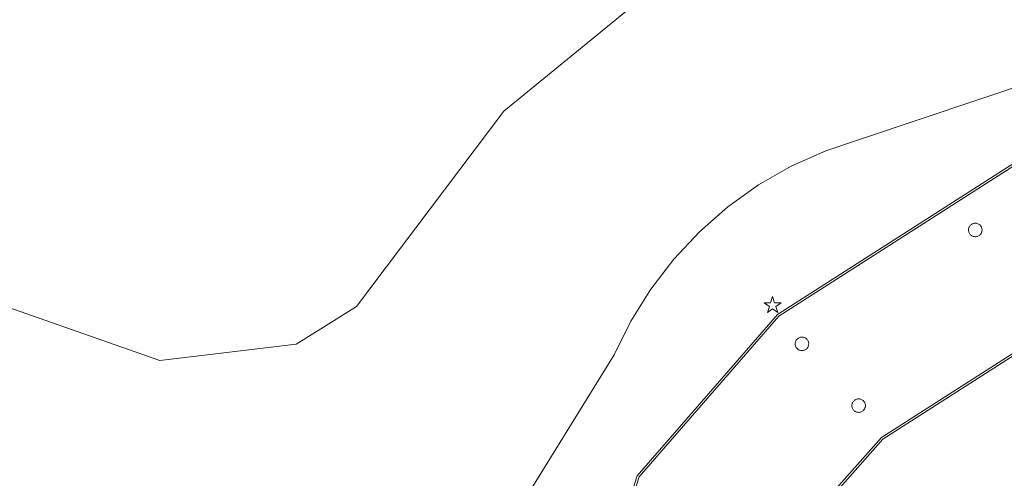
# Model space of a CAD drawing. Header units: metres. Extents: x 105376 to 107446, y 444190 to 447356.
# Tile 84 of 90: x 107252 to 107280, y 446251 to 446264. Entities that reach past the tile are written whole.
import ezdxf

# ---------------------------------------------------------------- set-up
doc = ezdxf.new("R2010")
doc.units = ezdxf.units.M
doc.header["$MEASUREMENT"] = 0
for name, color, linetype, lineweight in [('begroeid terreindeel kenmerkpunt', 3, 'Continuous', 0), ('onbegroeid terreindeel vlak', 5, 'Continuous', 0), ('overbruggingsdeel plus 1 vlak', 4, 'Continuous', 0), ('overbruggingsdeel vlak', 4, 'Continuous', 0), ('s_lantaarnpaal_lichtmast', 7, 'Continuous', 0), ('waterdeel vlak', 4, 'Continuous', 0), ('wegdeel plus 1 vlak', 2, 'Continuous', 0), ('weginrichtingselement lijn', 5, 'Continuous', 0)]:
    doc.layers.add(name, color=color, linetype=linetype, lineweight=lineweight)

msp = doc.modelspace()

# ---------------------------------------------------------------- linework, layer by layer
at = {"layer": 'begroeid terreindeel kenmerkpunt', "flags": 128}
for points in [[(107264.284, 446224.727), (107264.699, 446230.414), (107265.217, 446232.747), (107267.736, 446244.104), (107268.04, 446245.475), (107269.798, 446251.019), (107273.736, 446255.537), (107288.547, 446265.017), (107298.967, 446271.686)], [(107288.547, 446265.017), (107273.736, 446255.537), (107269.798, 446251.019), (107268.04, 446245.475), (107267.736, 446244.104), (107265.217, 446232.747), (107264.699, 446230.414), (107264.284, 446224.727)], [(107266.25, 446249.853), (107269.097, 446254.447), (107269.566, 446255.4), (107270.127, 446256.302), (107270.775, 446257.145), (107271.502, 446257.919), (107272.302, 446258.618), (107273.167, 446259.234), (107274.089, 446259.763), (107275.058, 446260.197), (107276.066, 446260.534), (107280.996, 446262.181)]]:
    msp.add_lwpolyline(points, dxfattribs=at)
for points in [[(107279.177, 446258.132), (107279.161, 446258.122), (107279.146, 446258.11), (107279.133, 446258.097), (107279.121, 446258.082), (107279.11, 446258.067), (107279.101, 446258.05), (107279.093, 446258.032), (107279.088, 446258.014), (107279.084, 446257.996), (107279.082, 446257.977), (107279.082, 446257.958), (107279.084, 446257.939), (107279.088, 446257.921), (107279.093, 446257.903), (107279.101, 446257.885), (107279.11, 446257.868), (107279.121, 446257.853), (107279.133, 446257.838), (107279.146, 446257.825), (107279.161, 446257.813), (107279.177, 446257.803), (107279.194, 446257.794), (107279.212, 446257.787), (107279.231, 446257.782), (107279.25, 446257.779), (107279.27, 446257.778), (107279.289, 446257.778), (107279.308, 446257.781), (107279.327, 446257.786), (107279.345, 446257.792), (107279.363, 446257.801), (107279.379, 446257.811), (107279.395, 446257.822), (107279.409, 446257.836), (107279.422, 446257.85), (107279.433, 446257.866), (107279.442, 446257.883), (107279.45, 446257.901), (107279.456, 446257.919), (107279.46, 446257.938), (107279.462, 446257.958), (107279.462, 446257.977), (107279.46, 446257.997), (107279.456, 446258.016), (107279.45, 446258.034), (107279.442, 446258.052), (107279.433, 446258.069), (107279.422, 446258.085), (107279.409, 446258.099), (107279.395, 446258.113), (107279.379, 446258.124), (107279.363, 446258.134), (107279.345, 446258.143), (107279.327, 446258.149), (107279.308, 446258.154), (107279.289, 446258.157), (107279.27, 446258.157), (107279.25, 446258.156), (107279.231, 446258.153), (107279.212, 446258.148), (107279.194, 446258.141)], [(107274.294, 446254.925), (107274.278, 446254.915), (107274.263, 446254.903), (107274.25, 446254.89), (107274.238, 446254.875), (107274.227, 446254.86), (107274.218, 446254.843), (107274.21, 446254.825), (107274.205, 446254.807), (107274.201, 446254.789), (107274.199, 446254.77), (107274.199, 446254.751), (107274.201, 446254.732), (107274.205, 446254.714), (107274.21, 446254.696), (107274.218, 446254.678), (107274.227, 446254.661), (107274.238, 446254.646), (107274.25, 446254.631), (107274.263, 446254.618), (107274.278, 446254.606), (107274.294, 446254.596), (107274.311, 446254.587), (107274.329, 446254.58), (107274.348, 446254.575), (107274.367, 446254.572), (107274.387, 446254.571), (107274.406, 446254.571), (107274.425, 446254.574), (107274.444, 446254.579), (107274.462, 446254.585), (107274.48, 446254.594), (107274.496, 446254.604), (107274.512, 446254.615), (107274.526, 446254.629), (107274.539, 446254.643), (107274.55, 446254.659), (107274.559, 446254.676), (107274.567, 446254.694), (107274.573, 446254.712), (107274.577, 446254.731), (107274.579, 446254.751), (107274.579, 446254.77), (107274.577, 446254.79), (107274.573, 446254.809), (107274.567, 446254.827), (107274.559, 446254.845), (107274.55, 446254.862), (107274.539, 446254.878), (107274.526, 446254.892), (107274.512, 446254.906), (107274.496, 446254.917), (107274.48, 446254.927), (107274.462, 446254.936), (107274.444, 446254.942), (107274.425, 446254.947), (107274.406, 446254.95), (107274.387, 446254.95), (107274.367, 446254.949), (107274.348, 446254.946), (107274.329, 446254.941), (107274.311, 446254.934)], [(107275.891, 446252.857), (107275.908, 446252.848), (107275.926, 446252.841), (107275.945, 446252.836), (107275.964, 446252.833), (107275.984, 446252.832), (107276.003, 446252.832), (107276.022, 446252.835), (107276.041, 446252.84), (107276.059, 446252.846), (107276.077, 446252.855), (107276.093, 446252.865), (107276.109, 446252.876), (107276.123, 446252.89), (107276.136, 446252.904), (107276.147, 446252.92), (107276.156, 446252.937), (107276.164, 446252.955), (107276.17, 446252.973), (107276.174, 446252.992), (107276.176, 446253.012), (107276.176, 446253.031), (107276.174, 446253.051), (107276.17, 446253.07), (107276.164, 446253.088), (107276.156, 446253.106), (107276.147, 446253.123), (107276.136, 446253.139), (107276.123, 446253.153), (107276.109, 446253.167), (107276.093, 446253.178), (107276.077, 446253.188), (107276.059, 446253.197), (107276.041, 446253.203), (107276.022, 446253.208), (107276.003, 446253.211), (107275.984, 446253.211), (107275.964, 446253.21), (107275.945, 446253.207), (107275.926, 446253.202), (107275.908, 446253.195), (107275.891, 446253.186), (107275.875, 446253.176), (107275.86, 446253.164), (107275.847, 446253.151), (107275.835, 446253.136), (107275.824, 446253.121), (107275.815, 446253.104), (107275.807, 446253.086), (107275.802, 446253.068), (107275.798, 446253.05), (107275.796, 446253.031), (107275.796, 446253.012), (107275.798, 446252.993), (107275.802, 446252.975), (107275.807, 446252.957), (107275.815, 446252.939), (107275.824, 446252.922), (107275.835, 446252.907), (107275.847, 446252.892), (107275.86, 446252.879), (107275.875, 446252.867)]]:
    msp.add_lwpolyline(points, close=True, dxfattribs=at)
at = {"layer": 'onbegroeid terreindeel vlak', "flags": 128}
msp.add_lwpolyline([(107269.991, 446264.586), (107265.994, 446261.309), (107261.842, 446255.812), (107260.761, 446255.14), (107260.14, 446254.754), (107256.297, 446254.289), (107239.8, 446260.076)], dxfattribs=at)
at = {"layer": 'overbruggingsdeel plus 1 vlak', "flags": 128}
msp.add_lwpolyline([(107264.284, 446224.727), (107264.703, 446230.432), (107268.04, 446245.475), (107269.798, 446251.019), (107273.736, 446255.537), (107298.967, 446271.686), (107319.194, 446284.683), (107320.022, 446284.921), (107324.977, 446286.347), (107324.981, 446286.278), (107325.249, 446281.759), (107321.072, 446280.57), (107294.66, 446263.661), (107276.631, 446252.121), (107273.692, 446248.818), (107272.359, 446244.332), (107269.124, 446229.758), (107268.707, 446225.349)], dxfattribs=at)
msp.add_lwpolyline([(107264.284, 446224.727), (107264.703, 446230.432), (107268.04, 446245.475), (107269.798, 446251.019), (107273.736, 446255.537), (107298.967, 446271.686), (107319.194, 446284.683), (107320.022, 446284.921), (107324.977, 446286.347), (107324.981, 446286.278), (107325.249, 446281.759), (107321.072, 446280.57), (107294.66, 446263.661), (107276.631, 446252.121), (107273.692, 446248.818), (107272.359, 446244.332), (107269.124, 446229.758), (107268.707, 446225.349)], dxfattribs=at)
at = {"layer": 'overbruggingsdeel vlak', "flags": 128}
for points in [[(107279.177, 446257.803), (107279.161, 446257.813), (107279.146, 446257.825), (107279.133, 446257.838), (107279.121, 446257.853), (107279.11, 446257.868), (107279.101, 446257.885), (107279.093, 446257.903), (107279.088, 446257.921), (107279.084, 446257.939), (107279.082, 446257.958), (107279.082, 446257.977), (107279.084, 446257.996), (107279.088, 446258.014), (107279.093, 446258.032), (107279.101, 446258.05), (107279.11, 446258.067), (107279.121, 446258.082), (107279.133, 446258.097), (107279.146, 446258.11), (107279.161, 446258.122), (107279.177, 446258.132), (107279.194, 446258.141), (107279.212, 446258.148), (107279.231, 446258.153), (107279.25, 446258.156), (107279.27, 446258.157), (107279.289, 446258.157), (107279.308, 446258.154), (107279.327, 446258.149), (107279.345, 446258.143), (107279.363, 446258.134), (107279.379, 446258.124), (107279.395, 446258.113), (107279.409, 446258.099), (107279.422, 446258.085), (107279.433, 446258.069), (107279.442, 446258.052), (107279.45, 446258.034), (107279.456, 446258.016), (107279.46, 446257.997), (107279.462, 446257.977), (107279.462, 446257.958), (107279.46, 446257.938), (107279.456, 446257.919), (107279.45, 446257.901), (107279.442, 446257.883), (107279.433, 446257.866), (107279.422, 446257.85), (107279.409, 446257.836), (107279.395, 446257.822), (107279.379, 446257.811), (107279.363, 446257.801), (107279.345, 446257.792), (107279.327, 446257.786), (107279.308, 446257.781), (107279.289, 446257.778), (107279.27, 446257.778), (107279.25, 446257.779), (107279.231, 446257.782), (107279.212, 446257.787), (107279.194, 446257.794)], [(107279.177, 446257.803), (107279.161, 446257.813), (107279.146, 446257.825), (107279.133, 446257.838), (107279.121, 446257.853), (107279.11, 446257.868), (107279.101, 446257.885), (107279.093, 446257.903), (107279.088, 446257.921), (107279.084, 446257.939), (107279.082, 446257.958), (107279.082, 446257.977), (107279.084, 446257.996), (107279.088, 446258.014), (107279.093, 446258.032), (107279.101, 446258.05), (107279.11, 446258.067), (107279.121, 446258.082), (107279.133, 446258.097), (107279.146, 446258.11), (107279.161, 446258.122), (107279.177, 446258.132), (107279.194, 446258.141), (107279.212, 446258.148), (107279.231, 446258.153), (107279.25, 446258.156), (107279.27, 446258.157), (107279.289, 446258.157), (107279.308, 446258.154), (107279.327, 446258.149), (107279.345, 446258.143), (107279.363, 446258.134), (107279.379, 446258.124), (107279.395, 446258.113), (107279.409, 446258.099), (107279.422, 446258.085), (107279.433, 446258.069), (107279.442, 446258.052), (107279.45, 446258.034), (107279.456, 446258.016), (107279.46, 446257.997), (107279.462, 446257.977), (107279.462, 446257.958), (107279.46, 446257.938), (107279.456, 446257.919), (107279.45, 446257.901), (107279.442, 446257.883), (107279.433, 446257.866), (107279.422, 446257.85), (107279.409, 446257.836), (107279.395, 446257.822), (107279.379, 446257.811), (107279.363, 446257.801), (107279.345, 446257.792), (107279.327, 446257.786), (107279.308, 446257.781), (107279.289, 446257.778), (107279.27, 446257.778), (107279.25, 446257.779), (107279.231, 446257.782), (107279.212, 446257.787), (107279.194, 446257.794)], [(107274.294, 446254.596), (107274.278, 446254.606), (107274.263, 446254.618), (107274.25, 446254.631), (107274.238, 446254.646), (107274.227, 446254.661), (107274.218, 446254.678), (107274.21, 446254.696), (107274.205, 446254.714), (107274.201, 446254.732), (107274.199, 446254.751), (107274.199, 446254.77), (107274.201, 446254.789), (107274.205, 446254.807), (107274.21, 446254.825), (107274.218, 446254.843), (107274.227, 446254.86), (107274.238, 446254.875), (107274.25, 446254.89), (107274.263, 446254.903), (107274.278, 446254.915), (107274.294, 446254.925), (107274.311, 446254.934), (107274.329, 446254.941), (107274.348, 446254.946), (107274.367, 446254.949), (107274.387, 446254.95), (107274.406, 446254.95), (107274.425, 446254.947), (107274.444, 446254.942), (107274.462, 446254.936), (107274.48, 446254.927), (107274.496, 446254.917), (107274.512, 446254.906), (107274.526, 446254.892), (107274.539, 446254.878), (107274.55, 446254.862), (107274.559, 446254.845), (107274.567, 446254.827), (107274.573, 446254.809), (107274.577, 446254.79), (107274.579, 446254.77), (107274.579, 446254.751), (107274.577, 446254.731), (107274.573, 446254.712), (107274.567, 446254.694), (107274.559, 446254.676), (107274.55, 446254.659), (107274.539, 446254.643), (107274.526, 446254.629), (107274.512, 446254.615), (107274.496, 446254.604), (107274.48, 446254.594), (107274.462, 446254.585), (107274.444, 446254.579), (107274.425, 446254.574), (107274.406, 446254.571), (107274.387, 446254.571), (107274.367, 446254.572), (107274.348, 446254.575), (107274.329, 446254.58), (107274.311, 446254.587)], [(107274.294, 446254.596), (107274.278, 446254.606), (107274.263, 446254.618), (107274.25, 446254.631), (107274.238, 446254.646), (107274.227, 446254.661), (107274.218, 446254.678), (107274.21, 446254.696), (107274.205, 446254.714), (107274.201, 446254.732), (107274.199, 446254.751), (107274.199, 446254.77), (107274.201, 446254.789), (107274.205, 446254.807), (107274.21, 446254.825), (107274.218, 446254.843), (107274.227, 446254.86), (107274.238, 446254.875), (107274.25, 446254.89), (107274.263, 446254.903), (107274.278, 446254.915), (107274.294, 446254.925), (107274.311, 446254.934), (107274.329, 446254.941), (107274.348, 446254.946), (107274.367, 446254.949), (107274.387, 446254.95), (107274.406, 446254.95), (107274.425, 446254.947), (107274.444, 446254.942), (107274.462, 446254.936), (107274.48, 446254.927), (107274.496, 446254.917), (107274.512, 446254.906), (107274.526, 446254.892), (107274.539, 446254.878), (107274.55, 446254.862), (107274.559, 446254.845), (107274.567, 446254.827), (107274.573, 446254.809), (107274.577, 446254.79), (107274.579, 446254.77), (107274.579, 446254.751), (107274.577, 446254.731), (107274.573, 446254.712), (107274.567, 446254.694), (107274.559, 446254.676), (107274.55, 446254.659), (107274.539, 446254.643), (107274.526, 446254.629), (107274.512, 446254.615), (107274.496, 446254.604), (107274.48, 446254.594), (107274.462, 446254.585), (107274.444, 446254.579), (107274.425, 446254.574), (107274.406, 446254.571), (107274.387, 446254.571), (107274.367, 446254.572), (107274.348, 446254.575), (107274.329, 446254.58), (107274.311, 446254.587)], [(107275.891, 446253.186), (107275.908, 446253.195), (107275.926, 446253.202), (107275.945, 446253.207), (107275.964, 446253.21), (107275.984, 446253.211), (107276.003, 446253.211), (107276.022, 446253.208), (107276.041, 446253.203), (107276.059, 446253.197), (107276.077, 446253.188), (107276.093, 446253.178), (107276.109, 446253.167), (107276.123, 446253.153), (107276.136, 446253.139), (107276.147, 446253.123), (107276.156, 446253.106), (107276.164, 446253.088), (107276.17, 446253.07), (107276.174, 446253.051), (107276.176, 446253.031), (107276.176, 446253.012), (107276.174, 446252.992), (107276.17, 446252.973), (107276.164, 446252.955), (107276.156, 446252.937), (107276.147, 446252.92), (107276.136, 446252.904), (107276.123, 446252.89), (107276.109, 446252.876), (107276.093, 446252.865), (107276.077, 446252.855), (107276.059, 446252.846), (107276.041, 446252.84), (107276.022, 446252.835), (107276.003, 446252.832), (107275.984, 446252.832), (107275.964, 446252.833), (107275.945, 446252.836), (107275.926, 446252.841), (107275.908, 446252.848), (107275.891, 446252.857), (107275.875, 446252.867), (107275.86, 446252.879), (107275.847, 446252.892), (107275.835, 446252.907), (107275.824, 446252.922), (107275.815, 446252.939), (107275.807, 446252.957), (107275.802, 446252.975), (107275.798, 446252.993), (107275.796, 446253.012), (107275.796, 446253.031), (107275.798, 446253.05), (107275.802, 446253.068), (107275.807, 446253.086), (107275.815, 446253.104), (107275.824, 446253.121), (107275.835, 446253.136), (107275.847, 446253.151), (107275.86, 446253.164), (107275.875, 446253.176)], [(107275.891, 446253.186), (107275.908, 446253.195), (107275.926, 446253.202), (107275.945, 446253.207), (107275.964, 446253.21), (107275.984, 446253.211), (107276.003, 446253.211), (107276.022, 446253.208), (107276.041, 446253.203), (107276.059, 446253.197), (107276.077, 446253.188), (107276.093, 446253.178), (107276.109, 446253.167), (107276.123, 446253.153), (107276.136, 446253.139), (107276.147, 446253.123), (107276.156, 446253.106), (107276.164, 446253.088), (107276.17, 446253.07), (107276.174, 446253.051), (107276.176, 446253.031), (107276.176, 446253.012), (107276.174, 446252.992), (107276.17, 446252.973), (107276.164, 446252.955), (107276.156, 446252.937), (107276.147, 446252.92), (107276.136, 446252.904), (107276.123, 446252.89), (107276.109, 446252.876), (107276.093, 446252.865), (107276.077, 446252.855), (107276.059, 446252.846), (107276.041, 446252.84), (107276.022, 446252.835), (107276.003, 446252.832), (107275.984, 446252.832), (107275.964, 446252.833), (107275.945, 446252.836), (107275.926, 446252.841), (107275.908, 446252.848), (107275.891, 446252.857), (107275.875, 446252.867), (107275.86, 446252.879), (107275.847, 446252.892), (107275.835, 446252.907), (107275.824, 446252.922), (107275.815, 446252.939), (107275.807, 446252.957), (107275.802, 446252.975), (107275.798, 446252.993), (107275.796, 446253.012), (107275.796, 446253.031), (107275.798, 446253.05), (107275.802, 446253.068), (107275.807, 446253.086), (107275.815, 446253.104), (107275.824, 446253.121), (107275.835, 446253.136), (107275.847, 446253.151), (107275.86, 446253.164), (107275.875, 446253.176)]]:
    msp.add_lwpolyline(points, close=True, dxfattribs=at)
at = {"layer": 's_lantaarnpaal_lichtmast', "color": 7, "linetype": 'Continuous', "lineweight": 0, "flags": 128}
msp.add_lwpolyline([(107273.506, 446255.919), (107273.324, 446255.919), (107273.471, 446255.812), (107273.415, 446255.64), (107273.562, 446255.746), (107273.709, 446255.64), (107273.653, 446255.812), (107273.8, 446255.919), (107273.618, 446255.919), (107273.562, 446256.092)], close=True, dxfattribs=at)
at = {"layer": 'waterdeel vlak', "flags": 128}
for points in [[(107239.8, 446260.076), (107256.297, 446254.289), (107260.14, 446254.754), (107260.761, 446255.14), (107261.842, 446255.812), (107265.994, 446261.309), (107269.991, 446264.586)], [(107239.8, 446260.076), (107256.297, 446254.289), (107260.14, 446254.754), (107260.761, 446255.14), (107261.842, 446255.812), (107265.994, 446261.309), (107269.991, 446264.586)], [(107280.996, 446262.181), (107276.066, 446260.534), (107275.058, 446260.197), (107274.089, 446259.763), (107273.167, 446259.234), (107272.302, 446258.618), (107271.502, 446257.919), (107270.775, 446257.145), (107270.127, 446256.302), (107269.566, 446255.4), (107269.097, 446254.447), (107266.25, 446249.853)], [(107280.996, 446262.181), (107276.066, 446260.534), (107275.058, 446260.197), (107274.089, 446259.763), (107273.167, 446259.234), (107272.302, 446258.618), (107271.502, 446257.919), (107270.775, 446257.145), (107270.127, 446256.302), (107269.566, 446255.4), (107269.097, 446254.447), (107266.25, 446249.853)]]:
    msp.add_lwpolyline(points, dxfattribs=at)
at = {"layer": 'wegdeel plus 1 vlak', "flags": 128}
msp.add_lwpolyline([(107264.284, 446224.727), (107264.703, 446230.432), (107268.04, 446245.475), (107269.798, 446251.019), (107273.736, 446255.537), (107298.967, 446271.686), (107319.194, 446284.683), (107320.022, 446284.921), (107324.977, 446286.347), (107324.981, 446286.278), (107325.249, 446281.759), (107321.072, 446280.57), (107294.66, 446263.661), (107276.631, 446252.121), (107273.692, 446248.818), (107272.359, 446244.332), (107269.124, 446229.758), (107268.707, 446225.349)], dxfattribs=at)
msp.add_lwpolyline([(107264.284, 446224.727), (107264.703, 446230.432), (107268.04, 446245.475), (107269.798, 446251.019), (107273.736, 446255.537), (107298.967, 446271.686), (107319.194, 446284.683), (107320.022, 446284.921), (107324.977, 446286.347), (107324.981, 446286.278), (107325.249, 446281.759), (107321.072, 446280.57), (107294.66, 446263.661), (107276.631, 446252.121), (107273.692, 446248.818), (107272.359, 446244.332), (107269.124, 446229.758), (107268.707, 446225.349)], dxfattribs=at)
at = {"layer": 'weginrichtingselement lijn', "flags": 128}
for points in [[(107325.012, 446286.382), (107319.162, 446284.737), (107298.945, 446271.744), (107273.7, 446255.583), (107269.75, 446251.044), (107267.975, 446245.51), (107264.636, 446230.458)], [(107284.829, 446203.223), (107277.344, 446212.585), (107270.242, 446221.452), (107268.766, 446225.365), (107269.186, 446229.76), (107272.428, 446244.328), (107273.756, 446248.787), (107276.67, 446252.073), (107294.68, 446263.595), (107321.078, 446280.515), (107325.373, 446281.729)]]:
    msp.add_lwpolyline(points, dxfattribs=at)

doc.saveas('drawing.dxf')
